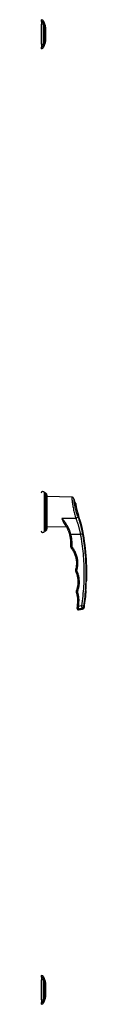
# Model space of a CAD drawing. Header units: inches. Extents: x 17 to 238, y 16 to 150.
# Tile 6 of 13: x 84.66 to 86.53, y 64.1 to 104.23. Entities that reach past the tile are written whole.
import ezdxf

# ---------------------------------------------------------------- set-up
doc = ezdxf.new("R2010")
doc.units = ezdxf.units.IN
doc.header["$MEASUREMENT"] = 0
doc.layers.add('Visible Edges(ANSI)', color=7, linetype='Continuous', lineweight=25)
doc.layers.add('Visible Tangent Edges(ANSI)', color=7, linetype='Continuous', lineweight=25)

msp = doc.modelspace()

# ---------------------------------------------------------------- linework, layer by layer
at = {"layer": 'Visible Edges(ANSI)'}
for p, q in [((84.678, 104.166), (84.678, 104.234)), ((84.678, 104.166), (84.678, 104.055)), ((84.678, 103.232), (84.678, 104.055)), ((84.764, 104.175), (84.832, 104.001)), ((84.837, 103.936), (84.837, 103.351)), ((84.678, 103.232), (84.678, 103.121)), ((84.832, 103.287), (84.764, 103.113)), ((84.678, 103.053), (84.678, 103.121)), ((84.828, 84.943), (84.812, 84.944)), ((84.914, 83.542), (84.914, 84.792)), ((85.909, 84.774), (84.914, 84.792)), ((85.699, 83.555), (84.914, 83.542)), ((85.667, 83.614), (85.667, 83.614)), ((84.828, 83.39), (84.812, 83.389)), ((86.507, 81.367), (86.522, 81.367)), ((86.501, 80.967), (86.485, 80.967)), ((86.191, 80.18), (86.343, 80.207)), ((84.678, 65.211), (84.678, 65.279)), ((84.678, 65.211), (84.678, 65.1)), ((84.678, 64.277), (84.678, 65.1)), ((84.764, 65.22), (84.832, 65.046)), ((84.837, 64.981), (84.837, 64.396)), ((84.678, 64.277), (84.678, 64.166)), ((84.832, 64.332), (84.764, 64.158)), ((84.678, 64.098), (84.678, 64.166))]:
    msp.add_line(p, q, dxfattribs=at)
at = {"layer": 'Visible Edges(ANSI)', "flags": 128}
for points in [[(84.832, 103.289), (84.832, 103.289), (84.832, 103.29), (84.832, 103.292), (84.832, 103.295), (84.832, 103.299), (84.832, 103.304), (84.832, 103.309), (84.832, 103.316), (84.832, 103.323), (84.832, 103.331), (84.833, 103.339), (84.833, 103.349), (84.833, 103.359), (84.833, 103.369), (84.833, 103.381), (84.833, 103.393), (84.833, 103.405), (84.833, 103.418), (84.833, 103.432), (84.833, 103.446), (84.833, 103.461), (84.832, 103.476), (84.832, 103.492), (84.832, 103.508), (84.832, 103.524), (84.832, 103.541), (84.832, 103.557), (84.832, 103.574), (84.832, 103.592), (84.832, 103.609), (84.832, 103.626), (84.832, 103.644), (84.832, 103.661), (84.832, 103.679), (84.832, 103.696), (84.832, 103.713), (84.832, 103.73), (84.832, 103.747), (84.832, 103.764), (84.832, 103.78), (84.832, 103.796), (84.832, 103.812), (84.833, 103.827), (84.833, 103.842), (84.833, 103.856), (84.833, 103.869), (84.833, 103.883), (84.833, 103.895), (84.833, 103.907), (84.833, 103.918), (84.833, 103.929), (84.833, 103.939), (84.833, 103.948), (84.832, 103.957), (84.832, 103.965), (84.832, 103.972), (84.832, 103.978), (84.832, 103.984), (84.832, 103.988), (84.832, 103.992), (84.832, 103.995), (84.832, 103.997), (84.832, 103.998), (84.832, 103.999)], [(86.07, 84.507), (86.07, 84.506), (86.07, 84.503), (86.071, 84.498), (86.072, 84.492), (86.073, 84.484), (86.075, 84.474), (86.077, 84.462), (86.079, 84.449), (86.082, 84.434), (86.085, 84.418), (86.088, 84.4), (86.092, 84.381), (86.096, 84.362), (86.1, 84.341), (86.105, 84.319), (86.11, 84.297), (86.116, 84.274), (86.122, 84.25), (86.128, 84.226), (86.134, 84.202), (86.141, 84.177), (86.148, 84.153), (86.155, 84.129), (86.163, 84.105)], [(86.163, 84.105), (86.164, 84.102), (86.164, 84.099), (86.165, 84.097), (86.166, 84.094), (86.167, 84.091), (86.168, 84.088), (86.169, 84.086), (86.17, 84.083), (86.17, 84.08), (86.171, 84.077), (86.172, 84.075), (86.173, 84.072), (86.174, 84.069), (86.175, 84.066), (86.176, 84.064), (86.176, 84.061), (86.177, 84.058), (86.178, 84.055), (86.179, 84.053), (86.18, 84.05), (86.181, 84.047), (86.181, 84.044), (86.182, 84.042), (86.183, 84.039)], [(86.299, 83.681), (86.299, 83.682), (86.298, 83.685), (86.297, 83.689), (86.295, 83.695), (86.292, 83.703), (86.289, 83.712), (86.286, 83.722), (86.282, 83.733), (86.278, 83.746), (86.273, 83.76), (86.268, 83.775), (86.263, 83.791), (86.257, 83.808), (86.251, 83.827), (86.245, 83.846), (86.238, 83.866), (86.231, 83.886), (86.225, 83.907), (86.218, 83.929), (86.211, 83.95), (86.204, 83.972), (86.197, 83.994), (86.19, 84.016), (86.183, 84.039)], [(85.609, 83.707), (85.621, 83.69), (85.632, 83.673), (85.643, 83.655), (85.654, 83.637), (85.664, 83.619), (85.675, 83.601), (85.685, 83.582), (85.695, 83.563), (85.704, 83.545), (85.714, 83.526), (85.723, 83.506), (85.732, 83.487), (85.74, 83.468), (85.749, 83.448), (85.757, 83.428), (85.765, 83.408), (85.772, 83.388), (85.78, 83.368), (85.787, 83.348), (85.793, 83.327), (85.8, 83.307), (85.806, 83.286), (85.812, 83.265), (85.817, 83.244)], [(85.817, 83.244), (85.822, 83.226), (85.826, 83.207), (85.83, 83.188), (85.834, 83.17), (85.838, 83.151), (85.842, 83.132), (85.845, 83.113), (85.848, 83.094), (85.85, 83.075), (85.853, 83.056), (85.855, 83.037), (85.857, 83.018), (85.859, 82.999), (85.86, 82.98), (85.862, 82.961), (85.863, 82.941), (85.864, 82.922), (85.864, 82.903), (85.864, 82.884), (85.864, 82.865), (85.864, 82.846), (85.864, 82.826), (85.863, 82.807), (85.862, 82.788)], [(85.862, 82.788), (85.862, 82.784), (85.862, 82.779), (85.862, 82.775), (85.862, 82.77), (85.863, 82.766), (85.863, 82.761), (85.864, 82.757), (85.864, 82.753), (85.865, 82.748), (85.866, 82.744), (85.867, 82.74), (85.869, 82.735), (85.87, 82.731), (85.872, 82.727), (85.873, 82.723), (85.875, 82.719), (85.877, 82.715), (85.879, 82.711), (85.881, 82.707), (85.883, 82.703), (85.886, 82.699), (85.888, 82.695), (85.891, 82.692), (85.893, 82.688)], [(85.893, 82.688), (85.916, 82.658), (85.937, 82.626), (85.958, 82.594), (85.977, 82.56), (85.995, 82.527), (86.011, 82.492), (86.026, 82.457), (86.04, 82.421), (86.053, 82.385), (86.064, 82.349), (86.073, 82.312), (86.082, 82.275), (86.088, 82.237), (86.094, 82.2), (86.098, 82.162), (86.1, 82.124), (86.101, 82.086), (86.101, 82.048), (86.099, 82.01), (86.096, 81.972), (86.091, 81.934), (86.085, 81.896), (86.077, 81.859), (86.068, 81.822)], [(86.068, 81.822), (86.067, 81.818), (86.066, 81.813), (86.065, 81.809), (86.065, 81.805), (86.064, 81.801), (86.064, 81.797), (86.063, 81.793), (86.063, 81.788), (86.063, 81.784), (86.063, 81.78), (86.063, 81.776), (86.063, 81.771), (86.064, 81.767), (86.064, 81.763), (86.065, 81.759), (86.066, 81.755), (86.067, 81.751), (86.068, 81.746), (86.069, 81.742), (86.07, 81.738), (86.071, 81.734), (86.073, 81.73), (86.074, 81.726), (86.076, 81.722)], [(86.076, 81.722), (86.088, 81.693), (86.1, 81.663), (86.111, 81.633), (86.12, 81.602), (86.129, 81.571), (86.137, 81.54), (86.143, 81.508), (86.149, 81.477), (86.154, 81.445), (86.157, 81.413), (86.16, 81.381), (86.162, 81.349), (86.162, 81.317), (86.162, 81.285), (86.16, 81.253), (86.158, 81.221), (86.154, 81.189), (86.149, 81.157), (86.144, 81.126), (86.137, 81.094), (86.129, 81.063), (86.121, 81.032), (86.111, 81.001), (86.101, 80.971)], [(86.101, 80.971), (86.099, 80.967), (86.098, 80.963), (86.097, 80.959), (86.096, 80.955), (86.095, 80.951), (86.094, 80.947), (86.093, 80.943), (86.093, 80.939), (86.092, 80.935), (86.092, 80.931), (86.091, 80.927), (86.091, 80.922), (86.091, 80.918), (86.091, 80.914), (86.092, 80.91), (86.092, 80.906), (86.092, 80.902), (86.093, 80.898), (86.094, 80.893), (86.094, 80.889), (86.095, 80.885), (86.096, 80.881), (86.097, 80.877), (86.098, 80.873)], [(86.098, 80.873), (86.103, 80.858), (86.108, 80.843), (86.112, 80.828), (86.116, 80.812), (86.12, 80.797), (86.123, 80.781), (86.126, 80.766), (86.13, 80.75), (86.132, 80.734), (86.135, 80.719), (86.137, 80.703), (86.139, 80.687), (86.141, 80.671), (86.142, 80.656), (86.144, 80.64), (86.145, 80.624), (86.145, 80.608), (86.146, 80.592), (86.146, 80.576), (86.146, 80.56), (86.146, 80.545), (86.145, 80.529), (86.145, 80.513), (86.144, 80.497)], [(86.125, 80.279), (86.125, 80.276), (86.125, 80.274), (86.125, 80.271), (86.124, 80.269), (86.124, 80.266), (86.124, 80.264), (86.124, 80.262), (86.124, 80.26), (86.123, 80.258), (86.123, 80.256), (86.123, 80.255), (86.123, 80.253), (86.123, 80.252), (86.123, 80.25), (86.122, 80.249), (86.122, 80.248), (86.122, 80.247), (86.122, 80.247), (86.122, 80.246), (86.122, 80.245), (86.122, 80.245), (86.122, 80.245), (86.122, 80.244), (86.122, 80.244)], [(86.129, 80.32), (86.129, 80.318), (86.129, 80.315), (86.129, 80.313), (86.128, 80.311), (86.128, 80.309), (86.128, 80.306), (86.128, 80.304), (86.128, 80.302), (86.127, 80.3), (86.127, 80.298), (86.127, 80.296), (86.127, 80.294), (86.127, 80.292), (86.126, 80.291), (86.126, 80.289), (86.126, 80.287), (86.126, 80.286), (86.126, 80.285), (86.126, 80.283), (86.126, 80.282), (86.126, 80.281), (86.126, 80.281), (86.125, 80.28), (86.125, 80.279)], [(86.144, 80.497), (86.143, 80.49), (86.143, 80.482), (86.142, 80.475), (86.142, 80.467), (86.141, 80.46), (86.14, 80.453), (86.14, 80.445), (86.139, 80.438), (86.139, 80.431), (86.138, 80.423), (86.138, 80.416), (86.137, 80.408), (86.136, 80.401), (86.136, 80.394), (86.135, 80.386), (86.134, 80.379), (86.134, 80.372), (86.133, 80.364), (86.133, 80.357), (86.132, 80.35), (86.131, 80.342), (86.131, 80.335), (86.13, 80.327), (86.129, 80.32)], [(84.832, 64.334), (84.832, 64.334), (84.832, 64.335), (84.832, 64.337), (84.832, 64.34), (84.832, 64.344), (84.832, 64.349), (84.832, 64.354), (84.832, 64.361), (84.832, 64.368), (84.832, 64.375), (84.833, 64.384), (84.833, 64.393), (84.833, 64.403), (84.833, 64.414), (84.833, 64.426), (84.833, 64.438), (84.833, 64.45), (84.833, 64.463), (84.833, 64.477), (84.833, 64.491), (84.833, 64.506), (84.832, 64.521), (84.832, 64.537), (84.832, 64.553), (84.832, 64.569), (84.832, 64.586), (84.832, 64.603), (84.832, 64.62), (84.832, 64.637), (84.832, 64.654), (84.832, 64.672), (84.832, 64.689), (84.832, 64.707), (84.832, 64.724), (84.832, 64.741), (84.832, 64.758), (84.832, 64.775), (84.832, 64.792), (84.832, 64.809), (84.832, 64.825), (84.832, 64.841), (84.832, 64.857), (84.833, 64.872), (84.833, 64.887), (84.833, 64.901), (84.833, 64.914), (84.833, 64.928), (84.833, 64.94), (84.833, 64.952), (84.833, 64.963), (84.833, 64.974), (84.833, 64.984), (84.833, 64.993), (84.832, 65.002), (84.832, 65.01), (84.832, 65.017), (84.832, 65.023), (84.832, 65.029), (84.832, 65.033), (84.832, 65.037), (84.832, 65.04), (84.832, 65.042), (84.832, 65.043), (84.832, 65.044)]]:
    msp.add_lwpolyline(points, dxfattribs=at)
at = {"layer": 'Visible Edges(ANSI)'}
for centre, radius, start, end in [((84.685, 104.175), 0.0394, 101.537, 126.8699), ((84.661, 104.117), 0.118, 29.7291, 82.0587), ((84.755, 104.171), 0.00984, 21.2505, 29.7291), ((84.827, 103.999), 0.00492, 0.2088, 21.2505), ((84.825, 103.936), 0.0118, 0, 53.3493), ((84.827, 103.289), 0.00492, 338.7495, 359.7912), ((84.825, 103.351), 0.0118, 306.6507, 0), ((84.685, 103.112), 0.0394, 233.1301, 258.463), ((84.661, 103.17), 0.118, 277.9413, 330.2709), ((84.755, 103.116), 0.00984, 330.2709, 338.7495), ((84.731, 84.932), 0.0689, 21.3638, 180), ((84.813, 84.964), 0.0197, 201.3638, 265.834), ((84.823, 84.879), 0.0641, 22.706, 85.834), ((84.506, 84.747), 0.408, 0, 22.706), ((85.908, 84.676), 0.0984, 19.5831, 89), ((77.427, 81.659), 9.1, 18.2371, 19.5831), ((84.506, 83.587), 0.408, 337.294, 0), ((77.427, 81.659), 9.1, 358.1604, 12.8399), ((84.731, 83.402), 0.0689, 180, 338.6362), ((84.813, 83.369), 0.0197, 94.166, 158.6362), ((84.823, 83.454), 0.0641, 274.166, 337.294), ((77.427, 81.659), 9.084, 355.6305, 358.1573), ((77.427, 81.659), 9.1, 351.344, 355.638), ((86.326, 80.304), 0.0984, 280, 351.344), ((86.181, 80.238), 0.0591, 174.2188, 280), ((84.685, 65.22), 0.0394, 101.537, 126.8699), ((84.661, 65.162), 0.118, 29.7291, 82.0587), ((84.755, 65.216), 0.00984, 21.2505, 29.7291), ((84.827, 65.044), 0.00492, 0.2088, 21.2505), ((84.825, 64.981), 0.0118, 0, 53.3493), ((84.827, 64.334), 0.00492, 338.7495, 359.7912), ((84.825, 64.396), 0.0118, 306.6507, 0), ((84.685, 64.157), 0.0394, 233.1301, 258.463), ((84.661, 64.215), 0.118, 277.9413, 330.2709), ((84.755, 64.161), 0.00984, 330.2709, 338.7495)]:
    msp.add_arc(centre, radius, start, end, dxfattribs=at)
at = {"layer": 'Visible Tangent Edges(ANSI)'}
for p, q in [((84.764, 104.175), (84.832, 104.001)), ((84.764, 104.109), (84.764, 104.109)), ((84.764, 104.036), (84.764, 104.036)), ((84.764, 103.251), (84.764, 103.252)), ((84.764, 103.178), (84.764, 103.178)), ((84.795, 83.376), (84.795, 84.957)), ((84.812, 84.944), (84.812, 83.389)), ((84.828, 84.943), (84.828, 83.39)), ((84.882, 84.904), (84.882, 83.429)), ((86.307, 80.335), (86.189, 80.315)), ((84.764, 65.154), (84.764, 65.154)), ((84.764, 65.081), (84.764, 65.081)), ((84.764, 64.158), (84.832, 64.332)), ((84.764, 64.296), (84.764, 64.297)), ((84.764, 64.223), (84.764, 64.223))]:
    msp.add_line(p, q, dxfattribs=at)
at = {"layer": 'Visible Tangent Edges(ANSI)', "flags": 128}
for points in [[(84.764, 104.111), (84.764, 104.11), (84.763, 104.108), (84.763, 104.106), (84.763, 104.104), (84.763, 104.102), (84.763, 104.1), (84.763, 104.097), (84.763, 104.095), (84.763, 104.092), (84.763, 104.089), (84.763, 104.086), (84.763, 104.083), (84.763, 104.08), (84.763, 104.076), (84.763, 104.073), (84.763, 104.069), (84.763, 104.065), (84.763, 104.061), (84.763, 104.058), (84.763, 104.054), (84.763, 104.049), (84.763, 104.045), (84.764, 104.041), (84.764, 104.037)], [(84.764, 104.176), (84.764, 104.176), (84.764, 104.175), (84.764, 104.175), (84.764, 104.174), (84.764, 104.173), (84.764, 104.172), (84.764, 104.17), (84.764, 104.169), (84.764, 104.167), (84.764, 104.165), (84.764, 104.162), (84.764, 104.16), (84.764, 104.157), (84.764, 104.154), (84.764, 104.15), (84.764, 104.147), (84.764, 104.143), (84.764, 104.139), (84.764, 104.135), (84.764, 104.131), (84.764, 104.126), (84.764, 104.122), (84.764, 104.116), (84.764, 104.111)], [(84.764, 104.109), (84.764, 104.115), (84.764, 104.12), (84.764, 104.124), (84.764, 104.129), (84.764, 104.133), (84.764, 104.138), (84.764, 104.142), (84.764, 104.145), (84.764, 104.149), (84.764, 104.152), (84.764, 104.155), (84.764, 104.158), (84.764, 104.161), (84.764, 104.163), (84.764, 104.165), (84.764, 104.167), (84.764, 104.169), (84.764, 104.17), (84.764, 104.172), (84.764, 104.173), (84.764, 104.174), (84.764, 104.174), (84.764, 104.174), (84.764, 104.175)], [(84.764, 104.036), (84.764, 104.04), (84.764, 104.044), (84.764, 104.048), (84.764, 104.052), (84.764, 104.056), (84.764, 104.06), (84.764, 104.064), (84.764, 104.068), (84.764, 104.071), (84.764, 104.075), (84.764, 104.078), (84.764, 104.081), (84.764, 104.084), (84.764, 104.087), (84.764, 104.09), (84.764, 104.093), (84.764, 104.095), (84.764, 104.098), (84.764, 104.1), (84.764, 104.102), (84.764, 104.104), (84.764, 104.106), (84.764, 104.108), (84.764, 104.109)], [(84.764, 104.037), (84.764, 104.005), (84.764, 103.973), (84.764, 103.941), (84.764, 103.908), (84.764, 103.875), (84.764, 103.843), (84.764, 103.809), (84.764, 103.776), (84.764, 103.743), (84.764, 103.71), (84.764, 103.676), (84.764, 103.643), (84.764, 103.61), (84.764, 103.576), (84.764, 103.543), (84.764, 103.51), (84.764, 103.477), (84.764, 103.444), (84.764, 103.411), (84.764, 103.379), (84.764, 103.346), (84.764, 103.314), (84.764, 103.282), (84.764, 103.251)], [(84.764, 103.252), (84.764, 103.283), (84.764, 103.315), (84.764, 103.347), (84.764, 103.379), (84.764, 103.412), (84.764, 103.445), (84.764, 103.477), (84.764, 103.51), (84.764, 103.543), (84.764, 103.577), (84.764, 103.61), (84.764, 103.643), (84.764, 103.676), (84.764, 103.709), (84.764, 103.743), (84.764, 103.776), (84.764, 103.809), (84.764, 103.842), (84.764, 103.875), (84.764, 103.908), (84.764, 103.94), (84.764, 103.972), (84.764, 104.004), (84.764, 104.036)], [(84.832, 104.001), (84.832, 104), (84.832, 104), (84.832, 103.999), (84.832, 103.998), (84.832, 103.997), (84.832, 103.995), (84.832, 103.993), (84.832, 103.991), (84.832, 103.989), (84.832, 103.986), (84.832, 103.983), (84.832, 103.979), (84.832, 103.976), (84.832, 103.972), (84.832, 103.968), (84.832, 103.963), (84.832, 103.958), (84.832, 103.953), (84.832, 103.948), (84.832, 103.943), (84.832, 103.937), (84.832, 103.931), (84.832, 103.925), (84.832, 103.918)], [(84.832, 103.918), (84.832, 103.917), (84.832, 103.915), (84.832, 103.913), (84.832, 103.911), (84.832, 103.909), (84.832, 103.907), (84.832, 103.905), (84.832, 103.904), (84.832, 103.902), (84.832, 103.9), (84.832, 103.898), (84.832, 103.896), (84.832, 103.894), (84.832, 103.892), (84.832, 103.89), (84.832, 103.888), (84.832, 103.886), (84.832, 103.884), (84.832, 103.882), (84.832, 103.88), (84.832, 103.878), (84.832, 103.876), (84.832, 103.873), (84.832, 103.871)], [(84.832, 103.871), (84.832, 103.855), (84.832, 103.838), (84.832, 103.821), (84.832, 103.802), (84.832, 103.784), (84.832, 103.765), (84.832, 103.745), (84.832, 103.725), (84.832, 103.705), (84.832, 103.685), (84.832, 103.664), (84.832, 103.644), (84.832, 103.623), (84.832, 103.602), (84.832, 103.582), (84.832, 103.562), (84.832, 103.542), (84.832, 103.522), (84.832, 103.503), (84.832, 103.485), (84.832, 103.467), (84.832, 103.449), (84.832, 103.432), (84.832, 103.416)], [(84.764, 103.251), (84.764, 103.246), (84.763, 103.242), (84.763, 103.238), (84.763, 103.234), (84.763, 103.23), (84.763, 103.226), (84.763, 103.222), (84.763, 103.218), (84.763, 103.215), (84.763, 103.211), (84.763, 103.208), (84.763, 103.205), (84.763, 103.201), (84.763, 103.198), (84.763, 103.196), (84.763, 103.193), (84.763, 103.19), (84.763, 103.188), (84.763, 103.185), (84.763, 103.183), (84.763, 103.181), (84.763, 103.179), (84.764, 103.178), (84.764, 103.176)], [(84.764, 103.178), (84.764, 103.18), (84.764, 103.181), (84.764, 103.183), (84.764, 103.185), (84.764, 103.187), (84.764, 103.19), (84.764, 103.192), (84.764, 103.195), (84.764, 103.197), (84.764, 103.2), (84.764, 103.203), (84.764, 103.206), (84.764, 103.21), (84.764, 103.213), (84.764, 103.216), (84.764, 103.22), (84.764, 103.223), (84.764, 103.227), (84.764, 103.231), (84.764, 103.235), (84.764, 103.239), (84.764, 103.243), (84.764, 103.247), (84.764, 103.251)], [(84.764, 103.113), (84.764, 103.113), (84.764, 103.113), (84.764, 103.114), (84.764, 103.115), (84.764, 103.116), (84.764, 103.117), (84.764, 103.118), (84.764, 103.12), (84.764, 103.122), (84.764, 103.124), (84.764, 103.127), (84.764, 103.129), (84.764, 103.132), (84.764, 103.135), (84.764, 103.139), (84.764, 103.142), (84.764, 103.146), (84.764, 103.15), (84.764, 103.154), (84.764, 103.158), (84.764, 103.163), (84.764, 103.168), (84.764, 103.173), (84.764, 103.178)], [(84.764, 103.176), (84.764, 103.171), (84.764, 103.166), (84.764, 103.161), (84.764, 103.157), (84.764, 103.152), (84.764, 103.148), (84.764, 103.144), (84.764, 103.14), (84.764, 103.137), (84.764, 103.134), (84.764, 103.131), (84.764, 103.128), (84.764, 103.125), (84.764, 103.123), (84.764, 103.121), (84.764, 103.119), (84.764, 103.117), (84.764, 103.116), (84.764, 103.114), (84.764, 103.113), (84.764, 103.113), (84.764, 103.112), (84.764, 103.112), (84.764, 103.112)], [(84.832, 103.416), (84.832, 103.414), (84.832, 103.412), (84.832, 103.41), (84.832, 103.408), (84.832, 103.406), (84.832, 103.404), (84.832, 103.402), (84.832, 103.4), (84.832, 103.397), (84.832, 103.395), (84.832, 103.394), (84.832, 103.392), (84.832, 103.39), (84.832, 103.388), (84.832, 103.386), (84.832, 103.384), (84.832, 103.382), (84.832, 103.38), (84.832, 103.378), (84.832, 103.376), (84.832, 103.374), (84.832, 103.373), (84.832, 103.371), (84.832, 103.369)], [(84.832, 103.369), (84.832, 103.363), (84.832, 103.356), (84.832, 103.351), (84.832, 103.345), (84.832, 103.339), (84.832, 103.334), (84.832, 103.329), (84.832, 103.324), (84.832, 103.32), (84.832, 103.316), (84.832, 103.312), (84.832, 103.308), (84.832, 103.305), (84.832, 103.302), (84.832, 103.299), (84.832, 103.296), (84.832, 103.294), (84.832, 103.292), (84.832, 103.291), (84.832, 103.289), (84.832, 103.288), (84.832, 103.287), (84.832, 103.287), (84.832, 103.287)], [(85.909, 84.773), (85.909, 84.771), (85.909, 84.764), (85.91, 84.753), (85.911, 84.738), (85.913, 84.719), (85.915, 84.696), (85.917, 84.669), (85.921, 84.638), (85.924, 84.603), (85.929, 84.566), (85.935, 84.525), (85.941, 84.483), (85.948, 84.438), (85.956, 84.391), (85.965, 84.344), (85.975, 84.295), (85.985, 84.245), (85.996, 84.195), (86.008, 84.145), (86.02, 84.096), (86.034, 84.047), (86.047, 83.999), (86.062, 83.953), (86.076, 83.908)], [(86.167, 83.975), (86.152, 84.012), (86.137, 84.052), (86.123, 84.092), (86.11, 84.133), (86.097, 84.175), (86.085, 84.217), (86.074, 84.26), (86.064, 84.302), (86.054, 84.343), (86.046, 84.384), (86.038, 84.423), (86.031, 84.461), (86.024, 84.497), (86.019, 84.532), (86.014, 84.563), (86.011, 84.593), (86.008, 84.619), (86.005, 84.642), (86.004, 84.662), (86.002, 84.678), (86.001, 84.691), (86, 84.7), (86, 84.706), (86, 84.708)], [(86.076, 83.908), (86.052, 83.908), (86.029, 83.907), (86.005, 83.907), (85.982, 83.907), (85.958, 83.907), (85.935, 83.906), (85.911, 83.906), (85.888, 83.906), (85.864, 83.906), (85.841, 83.905), (85.817, 83.905), (85.794, 83.905), (85.771, 83.904), (85.747, 83.904), (85.724, 83.904), (85.7, 83.904), (85.677, 83.903), (85.653, 83.903), (85.63, 83.903), (85.606, 83.902), (85.583, 83.902), (85.559, 83.902), (85.536, 83.902), (85.512, 83.901)], [(85.609, 83.707), (85.605, 83.715), (85.6, 83.722), (85.596, 83.729), (85.591, 83.736), (85.587, 83.744), (85.583, 83.751), (85.579, 83.759), (85.575, 83.767), (85.571, 83.775), (85.567, 83.783), (85.563, 83.791), (85.559, 83.799), (85.555, 83.807), (85.551, 83.816), (85.548, 83.824), (85.544, 83.832), (85.54, 83.841), (85.536, 83.849), (85.532, 83.858), (85.528, 83.867), (85.524, 83.875), (85.52, 83.884), (85.516, 83.893), (85.512, 83.901)], [(85.512, 83.901), (85.515, 83.892), (85.519, 83.883), (85.522, 83.875), (85.525, 83.866), (85.528, 83.857), (85.531, 83.848), (85.534, 83.84), (85.537, 83.831), (85.54, 83.823), (85.543, 83.815), (85.546, 83.806), (85.549, 83.798), (85.552, 83.79), (85.555, 83.783), (85.559, 83.775), (85.562, 83.767), (85.565, 83.76), (85.569, 83.752), (85.572, 83.745), (85.576, 83.738), (85.58, 83.731), (85.584, 83.724), (85.588, 83.718), (85.592, 83.711)], [(85.875, 83.259), (85.866, 83.29), (85.857, 83.32), (85.847, 83.35), (85.837, 83.38), (85.826, 83.41), (85.814, 83.439), (85.802, 83.468), (85.789, 83.497), (85.775, 83.525), (85.761, 83.553), (85.747, 83.581), (85.731, 83.608), (85.716, 83.635), (85.7, 83.661), (85.683, 83.687), (85.666, 83.713), (85.648, 83.738), (85.63, 83.763), (85.611, 83.787), (85.592, 83.811), (85.573, 83.834), (85.553, 83.857), (85.533, 83.879), (85.512, 83.901)], [(86.076, 83.908), (86.086, 83.884), (86.095, 83.859), (86.105, 83.834), (86.114, 83.809), (86.123, 83.783), (86.132, 83.758), (86.141, 83.732), (86.149, 83.706), (86.158, 83.679), (86.166, 83.653), (86.174, 83.626), (86.181, 83.599), (86.189, 83.572), (86.196, 83.545), (86.204, 83.518), (86.21, 83.491), (86.217, 83.463), (86.224, 83.435), (86.23, 83.408), (86.237, 83.38), (86.243, 83.352), (86.249, 83.324), (86.254, 83.296), (86.26, 83.268)], [(86.355, 83.285), (86.349, 83.315), (86.343, 83.345), (86.337, 83.376), (86.331, 83.406), (86.325, 83.436), (86.318, 83.466), (86.311, 83.495), (86.304, 83.525), (86.297, 83.555), (86.29, 83.584), (86.282, 83.613), (86.275, 83.642), (86.267, 83.671), (86.259, 83.7), (86.25, 83.728), (86.242, 83.757), (86.233, 83.785), (86.224, 83.813), (86.215, 83.84), (86.206, 83.868), (86.196, 83.895), (86.187, 83.922), (86.177, 83.948), (86.167, 83.975)], [(85.592, 83.711), (85.595, 83.707), (85.598, 83.703), (85.601, 83.699), (85.604, 83.695), (85.606, 83.69), (85.609, 83.686), (85.612, 83.682), (85.614, 83.679), (85.617, 83.675), (85.619, 83.671), (85.622, 83.667), (85.624, 83.663), (85.627, 83.659), (85.629, 83.656), (85.631, 83.652), (85.633, 83.649), (85.636, 83.645), (85.638, 83.642), (85.64, 83.638), (85.642, 83.635), (85.644, 83.632), (85.646, 83.629), (85.647, 83.625), (85.649, 83.622)], [(85.649, 83.622), (85.65, 83.622), (85.65, 83.621), (85.651, 83.62), (85.651, 83.619), (85.652, 83.619), (85.653, 83.618), (85.653, 83.617), (85.654, 83.617), (85.655, 83.616), (85.656, 83.615), (85.657, 83.615), (85.657, 83.614), (85.658, 83.614), (85.659, 83.613), (85.66, 83.612), (85.661, 83.612), (85.662, 83.611), (85.663, 83.611), (85.665, 83.61), (85.666, 83.61), (85.667, 83.609), (85.668, 83.609), (85.669, 83.608), (85.671, 83.608)], [(85.875, 83.259), (85.891, 83.26), (85.907, 83.26), (85.923, 83.26), (85.939, 83.261), (85.955, 83.261), (85.971, 83.261), (85.987, 83.262), (86.003, 83.262), (86.019, 83.262), (86.035, 83.263), (86.051, 83.263), (86.067, 83.264), (86.083, 83.264), (86.099, 83.264), (86.115, 83.265), (86.131, 83.265), (86.148, 83.265), (86.164, 83.266), (86.18, 83.266), (86.196, 83.266), (86.212, 83.267), (86.228, 83.267), (86.244, 83.267), (86.26, 83.268)], [(85.922, 82.785), (85.923, 82.805), (85.923, 82.825), (85.924, 82.845), (85.924, 82.865), (85.924, 82.885), (85.924, 82.904), (85.923, 82.924), (85.922, 82.944), (85.921, 82.964), (85.92, 82.984), (85.918, 83.004), (85.916, 83.024), (85.914, 83.044), (85.912, 83.064), (85.909, 83.083), (85.907, 83.103), (85.904, 83.123), (85.9, 83.142), (85.897, 83.162), (85.893, 83.182), (85.889, 83.201), (85.884, 83.22), (85.88, 83.24), (85.875, 83.259)], [(86.26, 83.268), (86.277, 83.168), (86.294, 83.068), (86.309, 82.968), (86.323, 82.868), (86.336, 82.767), (86.348, 82.666), (86.359, 82.565), (86.369, 82.464), (86.378, 82.363), (86.385, 82.261), (86.391, 82.16), (86.396, 82.058), (86.4, 81.956), (86.403, 81.854), (86.405, 81.753), (86.405, 81.651), (86.404, 81.549), (86.403, 81.447), (86.4, 81.345), (86.396, 81.244), (86.39, 81.142), (86.384, 81.041), (86.376, 80.939), (86.368, 80.838), (86.358, 80.737), (86.347, 80.636), (86.335, 80.536), (86.321, 80.435), (86.307, 80.335)], [(86.402, 80.321), (86.416, 80.419), (86.429, 80.517), (86.441, 80.615), (86.452, 80.714), (86.462, 80.812), (86.471, 80.911), (86.478, 81.01), (86.485, 81.109), (86.49, 81.209), (86.495, 81.308), (86.498, 81.407), (86.5, 81.507), (86.501, 81.606), (86.501, 81.706), (86.5, 81.805), (86.498, 81.904), (86.495, 82.004), (86.491, 82.103), (86.485, 82.203), (86.479, 82.302), (86.471, 82.401), (86.462, 82.5), (86.453, 82.599), (86.442, 82.697), (86.43, 82.796), (86.417, 82.894), (86.403, 82.992), (86.388, 83.09), (86.372, 83.188), (86.355, 83.285)], [(85.94, 82.724), (85.939, 82.726), (85.937, 82.729), (85.936, 82.731), (85.934, 82.733), (85.933, 82.736), (85.932, 82.738), (85.931, 82.74), (85.929, 82.743), (85.928, 82.745), (85.927, 82.748), (85.926, 82.75), (85.926, 82.753), (85.925, 82.755), (85.924, 82.758), (85.924, 82.761), (85.923, 82.763), (85.923, 82.766), (85.922, 82.769), (85.922, 82.771), (85.922, 82.774), (85.922, 82.777), (85.922, 82.779), (85.922, 82.782), (85.922, 82.785)], [(86.126, 81.807), (86.135, 81.846), (86.143, 81.885), (86.15, 81.925), (86.155, 81.965), (86.158, 82.006), (86.16, 82.046), (86.161, 82.086), (86.16, 82.126), (86.157, 82.167), (86.153, 82.207), (86.147, 82.247), (86.14, 82.287), (86.131, 82.326), (86.121, 82.365), (86.109, 82.404), (86.096, 82.442), (86.082, 82.48), (86.065, 82.517), (86.048, 82.553), (86.029, 82.589), (86.009, 82.624), (85.987, 82.658), (85.965, 82.692), (85.94, 82.724)], [(86.13, 81.746), (86.129, 81.749), (86.128, 81.751), (86.128, 81.754), (86.127, 81.756), (86.126, 81.758), (86.125, 81.761), (86.125, 81.763), (86.124, 81.766), (86.124, 81.768), (86.123, 81.771), (86.123, 81.774), (86.123, 81.776), (86.123, 81.779), (86.123, 81.781), (86.123, 81.784), (86.123, 81.786), (86.123, 81.789), (86.123, 81.791), (86.123, 81.794), (86.124, 81.797), (86.124, 81.799), (86.124, 81.802), (86.125, 81.804), (86.126, 81.807)], [(86.156, 80.951), (86.168, 80.983), (86.178, 81.015), (86.187, 81.048), (86.195, 81.081), (86.202, 81.114), (86.208, 81.148), (86.213, 81.181), (86.217, 81.215), (86.22, 81.249), (86.221, 81.283), (86.222, 81.317), (86.221, 81.351), (86.219, 81.385), (86.217, 81.419), (86.213, 81.453), (86.208, 81.486), (86.202, 81.52), (86.195, 81.553), (86.187, 81.586), (86.178, 81.619), (86.167, 81.651), (86.156, 81.683), (86.144, 81.715), (86.13, 81.746)], [(86.155, 80.891), (86.154, 80.894), (86.154, 80.896), (86.153, 80.899), (86.153, 80.901), (86.152, 80.904), (86.152, 80.906), (86.151, 80.909), (86.151, 80.911), (86.151, 80.914), (86.151, 80.916), (86.151, 80.919), (86.151, 80.921), (86.151, 80.924), (86.151, 80.926), (86.151, 80.929), (86.152, 80.931), (86.152, 80.934), (86.152, 80.936), (86.153, 80.938), (86.154, 80.941), (86.154, 80.943), (86.155, 80.946), (86.156, 80.948), (86.156, 80.951)], [(86.203, 80.493), (86.204, 80.509), (86.205, 80.526), (86.206, 80.543), (86.206, 80.56), (86.206, 80.577), (86.206, 80.594), (86.205, 80.61), (86.204, 80.627), (86.203, 80.644), (86.202, 80.661), (86.2, 80.677), (86.198, 80.694), (86.196, 80.711), (86.194, 80.728), (86.191, 80.744), (86.188, 80.761), (86.185, 80.777), (86.181, 80.794), (86.178, 80.81), (86.174, 80.827), (86.169, 80.843), (86.165, 80.859), (86.16, 80.875), (86.155, 80.891)], [(86.189, 80.315), (86.189, 80.322), (86.19, 80.329), (86.191, 80.337), (86.191, 80.344), (86.192, 80.352), (86.193, 80.359), (86.193, 80.366), (86.194, 80.374), (86.194, 80.381), (86.195, 80.389), (86.196, 80.396), (86.196, 80.404), (86.197, 80.411), (86.198, 80.418), (86.198, 80.426), (86.199, 80.433), (86.199, 80.441), (86.2, 80.448), (86.2, 80.456), (86.201, 80.463), (86.202, 80.47), (86.202, 80.478), (86.203, 80.485), (86.203, 80.493)], [(86.194, 80.217), (86.194, 80.218), (86.194, 80.22), (86.194, 80.222), (86.194, 80.224), (86.194, 80.227), (86.194, 80.23), (86.193, 80.233), (86.193, 80.236), (86.193, 80.24), (86.193, 80.244), (86.193, 80.248), (86.192, 80.252), (86.192, 80.257), (86.192, 80.262), (86.192, 80.266), (86.191, 80.271), (86.191, 80.276), (86.191, 80.282), (86.19, 80.287), (86.19, 80.292), (86.19, 80.298), (86.189, 80.303), (86.189, 80.309), (86.189, 80.315)], [(86.307, 80.335), (86.308, 80.33), (86.309, 80.325), (86.31, 80.319), (86.311, 80.314), (86.312, 80.309), (86.312, 80.303), (86.313, 80.298), (86.314, 80.293), (86.315, 80.288), (86.316, 80.284), (86.316, 80.279), (86.317, 80.274), (86.318, 80.27), (86.319, 80.266), (86.319, 80.262), (86.32, 80.258), (86.32, 80.255), (86.321, 80.252), (86.321, 80.249), (86.322, 80.246), (86.322, 80.244), (86.322, 80.242), (86.323, 80.241), (86.323, 80.239)], [(86.402, 80.319), (86.402, 80.319), (86.402, 80.32), (86.402, 80.32), (86.402, 80.32), (86.402, 80.32), (86.402, 80.32), (86.402, 80.32), (86.402, 80.32), (86.402, 80.32), (86.402, 80.32), (86.402, 80.32), (86.402, 80.32), (86.402, 80.32), (86.402, 80.32), (86.402, 80.32), (86.402, 80.32), (86.402, 80.32), (86.402, 80.321), (86.402, 80.321), (86.402, 80.321), (86.402, 80.321), (86.402, 80.321), (86.402, 80.321), (86.402, 80.321)], [(86.423, 80.289), (86.423, 80.289), (86.423, 80.289), (86.423, 80.29), (86.423, 80.29), (86.422, 80.291), (86.422, 80.291), (86.421, 80.292), (86.421, 80.293), (86.42, 80.294), (86.42, 80.295), (86.419, 80.296), (86.418, 80.297), (86.417, 80.298), (86.416, 80.3), (86.415, 80.301), (86.414, 80.303), (86.413, 80.304), (86.411, 80.306), (86.41, 80.308), (86.409, 80.31), (86.407, 80.312), (86.406, 80.315), (86.404, 80.317), (86.402, 80.319)], [(86.191, 80.18), (86.191, 80.18), (86.191, 80.181), (86.191, 80.181), (86.191, 80.181), (86.191, 80.182), (86.191, 80.183), (86.191, 80.183), (86.191, 80.184), (86.191, 80.185), (86.192, 80.187), (86.192, 80.188), (86.192, 80.189), (86.192, 80.191), (86.192, 80.193), (86.192, 80.195), (86.192, 80.197), (86.193, 80.199), (86.193, 80.201), (86.193, 80.203), (86.193, 80.206), (86.193, 80.208), (86.194, 80.211), (86.194, 80.214), (86.194, 80.217)], [(86.194, 80.217), (86.2, 80.218), (86.205, 80.219), (86.21, 80.22), (86.216, 80.22), (86.221, 80.221), (86.226, 80.222), (86.232, 80.223), (86.237, 80.224), (86.242, 80.225), (86.248, 80.226), (86.253, 80.227), (86.259, 80.228), (86.264, 80.229), (86.269, 80.23), (86.275, 80.231), (86.28, 80.232), (86.285, 80.233), (86.291, 80.234), (86.296, 80.234), (86.301, 80.235), (86.307, 80.236), (86.312, 80.237), (86.317, 80.238), (86.323, 80.239)], [(86.323, 80.239), (86.324, 80.237), (86.326, 80.234), (86.328, 80.232), (86.329, 80.229), (86.33, 80.227), (86.332, 80.225), (86.333, 80.223), (86.334, 80.221), (86.335, 80.22), (86.336, 80.218), (86.337, 80.217), (86.338, 80.215), (86.339, 80.214), (86.339, 80.213), (86.34, 80.212), (86.341, 80.211), (86.341, 80.21), (86.342, 80.209), (86.342, 80.209), (86.342, 80.208), (86.343, 80.208), (86.343, 80.207), (86.343, 80.207), (86.343, 80.207)], [(84.764, 65.156), (84.764, 65.155), (84.763, 65.153), (84.763, 65.151), (84.763, 65.149), (84.763, 65.147), (84.763, 65.145), (84.763, 65.142), (84.763, 65.14), (84.763, 65.137), (84.763, 65.134), (84.763, 65.131), (84.763, 65.128), (84.763, 65.125), (84.763, 65.121), (84.763, 65.118), (84.763, 65.114), (84.763, 65.11), (84.763, 65.106), (84.763, 65.103), (84.763, 65.099), (84.763, 65.094), (84.763, 65.09), (84.764, 65.086), (84.764, 65.082)], [(84.764, 65.221), (84.764, 65.221), (84.764, 65.22), (84.764, 65.22), (84.764, 65.219), (84.764, 65.218), (84.764, 65.217), (84.764, 65.215), (84.764, 65.214), (84.764, 65.212), (84.764, 65.21), (84.764, 65.207), (84.764, 65.205), (84.764, 65.202), (84.764, 65.199), (84.764, 65.195), (84.764, 65.192), (84.764, 65.188), (84.764, 65.184), (84.764, 65.18), (84.764, 65.176), (84.764, 65.171), (84.764, 65.167), (84.764, 65.162), (84.764, 65.156)], [(84.764, 65.154), (84.764, 65.16), (84.764, 65.165), (84.764, 65.17), (84.764, 65.174), (84.764, 65.179), (84.764, 65.183), (84.764, 65.187), (84.764, 65.19), (84.764, 65.194), (84.764, 65.197), (84.764, 65.2), (84.764, 65.203), (84.764, 65.206), (84.764, 65.208), (84.764, 65.21), (84.764, 65.212), (84.764, 65.214), (84.764, 65.215), (84.764, 65.217), (84.764, 65.218), (84.764, 65.219), (84.764, 65.219), (84.764, 65.219), (84.764, 65.22)], [(84.764, 65.081), (84.764, 65.085), (84.764, 65.089), (84.764, 65.093), (84.764, 65.097), (84.764, 65.101), (84.764, 65.105), (84.764, 65.109), (84.764, 65.113), (84.764, 65.116), (84.764, 65.12), (84.764, 65.123), (84.764, 65.126), (84.764, 65.129), (84.764, 65.132), (84.764, 65.135), (84.764, 65.138), (84.764, 65.14), (84.764, 65.143), (84.764, 65.145), (84.764, 65.147), (84.764, 65.149), (84.764, 65.151), (84.764, 65.153), (84.764, 65.154)], [(84.764, 65.082), (84.764, 65.05), (84.764, 65.018), (84.764, 64.986), (84.764, 64.953), (84.764, 64.92), (84.764, 64.888), (84.764, 64.854), (84.764, 64.821), (84.764, 64.788), (84.764, 64.755), (84.764, 64.721), (84.764, 64.688), (84.764, 64.655), (84.764, 64.621), (84.764, 64.588), (84.764, 64.555), (84.764, 64.522), (84.764, 64.489), (84.764, 64.456), (84.764, 64.424), (84.764, 64.391), (84.764, 64.359), (84.764, 64.327), (84.764, 64.296)], [(84.764, 64.297), (84.764, 64.328), (84.764, 64.36), (84.764, 64.392), (84.764, 64.424), (84.764, 64.457), (84.764, 64.49), (84.764, 64.522), (84.764, 64.555), (84.764, 64.588), (84.764, 64.622), (84.764, 64.655), (84.764, 64.688), (84.764, 64.721), (84.764, 64.754), (84.764, 64.788), (84.764, 64.821), (84.764, 64.854), (84.764, 64.887), (84.764, 64.92), (84.764, 64.953), (84.764, 64.985), (84.764, 65.017), (84.764, 65.049), (84.764, 65.081)], [(84.832, 65.046), (84.832, 65.045), (84.832, 65.045), (84.832, 65.044), (84.832, 65.043), (84.832, 65.042), (84.832, 65.04), (84.832, 65.038), (84.832, 65.036), (84.832, 65.034), (84.832, 65.031), (84.832, 65.028), (84.832, 65.024), (84.832, 65.021), (84.832, 65.017), (84.832, 65.012), (84.832, 65.008), (84.832, 65.003), (84.832, 64.998), (84.832, 64.993), (84.832, 64.988), (84.832, 64.982), (84.832, 64.976), (84.832, 64.97), (84.832, 64.963)], [(84.832, 64.963), (84.832, 64.962), (84.832, 64.96), (84.832, 64.958), (84.832, 64.956), (84.832, 64.954), (84.832, 64.952), (84.832, 64.951), (84.832, 64.949), (84.832, 64.947), (84.832, 64.945), (84.832, 64.943), (84.832, 64.941), (84.832, 64.939), (84.832, 64.937), (84.832, 64.935), (84.832, 64.933), (84.832, 64.931), (84.832, 64.929), (84.832, 64.927), (84.832, 64.925), (84.832, 64.923), (84.832, 64.921), (84.832, 64.918), (84.832, 64.916)], [(84.832, 64.916), (84.832, 64.9), (84.832, 64.883), (84.832, 64.866), (84.832, 64.847), (84.832, 64.829), (84.832, 64.81), (84.832, 64.79), (84.832, 64.77), (84.832, 64.75), (84.832, 64.73), (84.832, 64.709), (84.832, 64.689), (84.832, 64.668), (84.832, 64.648), (84.832, 64.627), (84.832, 64.607), (84.832, 64.587), (84.832, 64.568), (84.832, 64.548), (84.832, 64.53), (84.832, 64.512), (84.832, 64.494), (84.832, 64.477), (84.832, 64.461)], [(84.764, 64.296), (84.764, 64.291), (84.763, 64.287), (84.763, 64.283), (84.763, 64.279), (84.763, 64.275), (84.763, 64.271), (84.763, 64.267), (84.763, 64.263), (84.763, 64.26), (84.763, 64.256), (84.763, 64.253), (84.763, 64.25), (84.763, 64.246), (84.763, 64.243), (84.763, 64.241), (84.763, 64.238), (84.763, 64.235), (84.763, 64.233), (84.763, 64.23), (84.763, 64.228), (84.763, 64.226), (84.763, 64.224), (84.764, 64.223), (84.764, 64.221)], [(84.764, 64.223), (84.764, 64.225), (84.764, 64.226), (84.764, 64.228), (84.764, 64.23), (84.764, 64.232), (84.764, 64.235), (84.764, 64.237), (84.764, 64.24), (84.764, 64.242), (84.764, 64.245), (84.764, 64.248), (84.764, 64.251), (84.764, 64.255), (84.764, 64.258), (84.764, 64.261), (84.764, 64.265), (84.764, 64.268), (84.764, 64.272), (84.764, 64.276), (84.764, 64.28), (84.764, 64.284), (84.764, 64.288), (84.764, 64.292), (84.764, 64.296)], [(84.764, 64.158), (84.764, 64.158), (84.764, 64.158), (84.764, 64.159), (84.764, 64.16), (84.764, 64.161), (84.764, 64.162), (84.764, 64.163), (84.764, 64.165), (84.764, 64.167), (84.764, 64.169), (84.764, 64.172), (84.764, 64.174), (84.764, 64.177), (84.764, 64.18), (84.764, 64.184), (84.764, 64.187), (84.764, 64.191), (84.764, 64.195), (84.764, 64.199), (84.764, 64.203), (84.764, 64.208), (84.764, 64.213), (84.764, 64.218), (84.764, 64.223)], [(84.764, 64.221), (84.764, 64.216), (84.764, 64.211), (84.764, 64.206), (84.764, 64.202), (84.764, 64.197), (84.764, 64.193), (84.764, 64.189), (84.764, 64.185), (84.764, 64.182), (84.764, 64.179), (84.764, 64.176), (84.764, 64.173), (84.764, 64.17), (84.764, 64.168), (84.764, 64.166), (84.764, 64.164), (84.764, 64.162), (84.764, 64.161), (84.764, 64.159), (84.764, 64.158), (84.764, 64.158), (84.764, 64.157), (84.764, 64.157), (84.764, 64.157)], [(84.832, 64.461), (84.832, 64.459), (84.832, 64.457), (84.832, 64.455), (84.832, 64.453), (84.832, 64.451), (84.832, 64.449), (84.832, 64.447), (84.832, 64.445), (84.832, 64.443), (84.832, 64.441), (84.832, 64.439), (84.832, 64.437), (84.832, 64.435), (84.832, 64.433), (84.832, 64.431), (84.832, 64.429), (84.832, 64.427), (84.832, 64.425), (84.832, 64.423), (84.832, 64.421), (84.832, 64.42), (84.832, 64.418), (84.832, 64.416), (84.832, 64.414)], [(84.832, 64.414), (84.832, 64.408), (84.832, 64.401), (84.832, 64.395), (84.832, 64.39), (84.832, 64.384), (84.832, 64.379), (84.832, 64.374), (84.832, 64.369), (84.832, 64.365), (84.832, 64.361), (84.832, 64.357), (84.832, 64.353), (84.832, 64.35), (84.832, 64.347), (84.832, 64.344), (84.832, 64.341), (84.832, 64.339), (84.832, 64.337), (84.832, 64.336), (84.832, 64.334), (84.832, 64.333), (84.832, 64.332), (84.832, 64.332), (84.832, 64.332)]]:
    msp.add_lwpolyline(points, dxfattribs=at)
at = {"layer": 'Visible Tangent Edges(ANSI)'}
for centre, start, end in [((84.827, 103.999), 0.2088, 21.2505), ((84.827, 64.334), 338.7495, 359.7912)]:
    msp.add_arc(centre, 0.00492, start, end, dxfattribs=at)
for centre, major_axis, ratio, start_param, end_param in [((84.661, 104.055), (0.118, 0), 0.946806, 0.522838, 1.432195), ((84.661, 104.018), (0.118, 0), 0.321806, 0.522838, 1.432195), ((84.755, 104.107), (0.00984, -0.00009), 0.948405, 0.290838, 0.531485), ((84.755, 104.035), (0.00984, 0.00003), 0.317047, 0.281217, 0.521863), ((84.825, 103.936), (0.0118, 0), 0.97182, 0, 0.931061), ((84.661, 103.27), (0.118, 0), 0.321806, 4.850991, 5.760348), ((84.661, 103.232), (-0.118, 0), 0.946806, 1.709398, 2.618755), ((84.755, 103.252), (0.00984, -0.00003), 0.317047, 5.761322, 6.001968), ((84.755, 103.181), (0.00984, 0.00009), 0.948405, 5.751701, 5.992347), ((84.825, 103.351), (0.0118, 0), 0.97182, 5.352125, 6.283185), ((86.074, 83.95), (0.0918, 0.0356), 0.409021, 4.573371, 6.016302), ((85.593, 83.696), (0.0166, 0.0112), 0.683188, 0, 1.159276), ((85.65, 83.604), (0.0174, 0.0099), 0.863009, 0, 1.130886), ((85.874, 83.259), (-0.0572, -0.0147), 0.000659, 0, 1.579638), ((86.259, 83.268), (0.0968, 0.0176), 0.000015, 4.721257, 6.123535), ((85.921, 82.785), (-0.059, 0.0032), 0.001571, 4.703736, 6.283185), ((85.94, 82.724), (-0.0468, -0.0361), 0.004511, 0, 1.578338), ((86.125, 81.807), (-0.0571, 0.0151), 0.00237, 4.703989, 6.283185), ((86.13, 81.746), (-0.054, -0.024), 0.003466, 0, 1.578806), ((86.155, 80.891), (-0.0562, -0.018), 0.003372, 0, 1.578879), ((86.156, 80.951), (-0.0554, 0.0204), 0.002372, 4.703963, 6.283185), ((86.184, 80.274), (-0.0588, 0.0057), 0.974734, 0, 1.835583), ((86.188, 80.315), (-0.0588, 0.0054), 0.000502, 0, 1.579606), ((86.203, 80.493), (-0.0589, 0.0042), 0.00051, 0, 1.579581), ((86.306, 80.335), (0.0973, -0.0145), 0.000012, 0.159649, 1.561975), ((86.306, 80.334), (-0.0821, -0.0543), 0.972434, 1.171133, 2.395229), ((84.661, 65.1), (0.118, 0), 0.946806, 0.522838, 1.432195), ((84.661, 65.063), (0.118, 0), 0.321806, 0.522838, 1.432195), ((84.755, 65.152), (0.00984, -0.00009), 0.948405, 0.290838, 0.531485), ((84.755, 65.08), (0.00984, 0.00003), 0.317047, 0.281217, 0.521863), ((84.825, 64.981), (0.0118, 0), 0.97182, 0, 0.931061), ((84.661, 64.315), (0.118, 0), 0.321806, 4.850991, 5.760348), ((84.661, 64.277), (0.118, 0), 0.946806, 4.850991, 5.760348), ((84.755, 64.297), (0.00984, -0.00003), 0.317047, 5.761322, 6.001968), ((84.755, 64.226), (0.00984, 0.00009), 0.948405, 5.751701, 5.992347), ((84.825, 64.396), (0.0118, 0), 0.97182, 5.352125, 6.283185)]:
    msp.add_ellipse(centre, major_axis=major_axis, ratio=ratio, start_param=start_param, end_param=end_param, dxfattribs=at)

doc.saveas('drawing.dxf')
